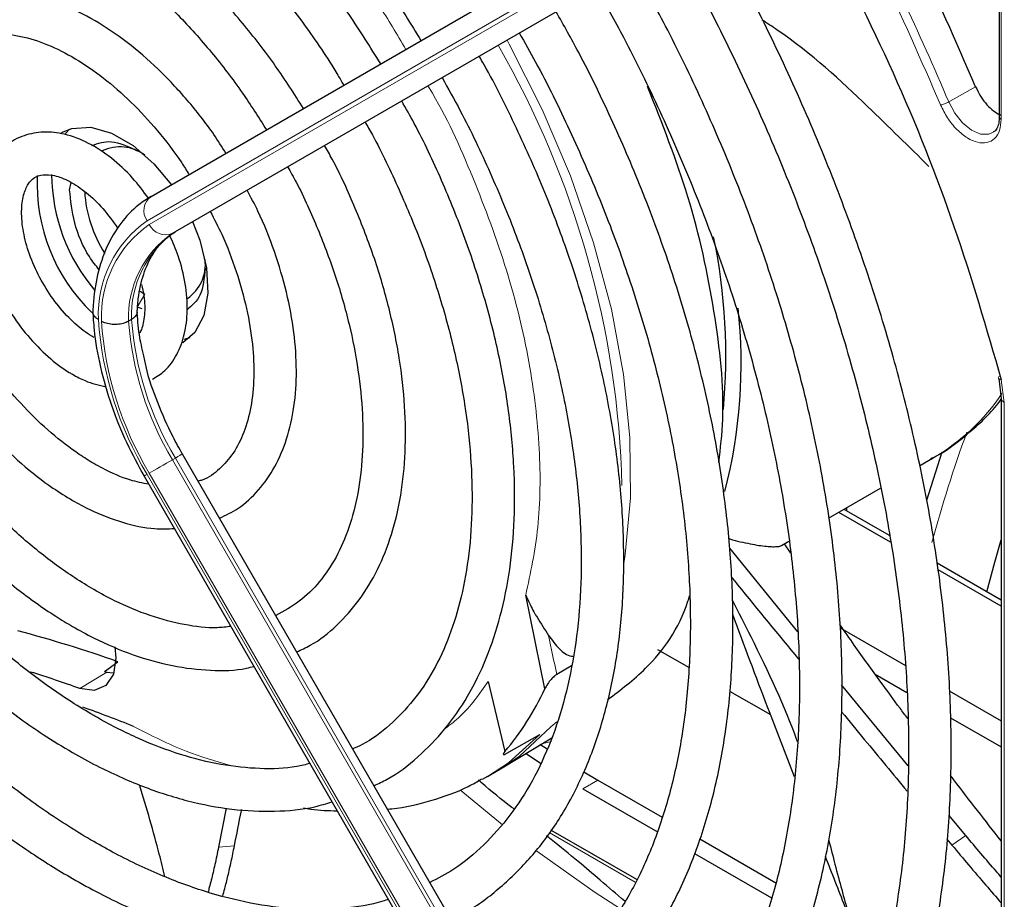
# Paper-space layout 'Blatt2' of a CAD drawing. Header units: millimetres. Extents: x 5 to 418, y 2 to 292.
# Tile 52 of 81: x 137 to 146, y 207 to 215. Entities that reach past the tile are written whole.
import ezdxf

# ---------------------------------------------------------------- set-up
doc = ezdxf.new("R2010")
doc.units = ezdxf.units.MM

psp = doc.layouts.new('Blatt2')

# ---------------------------------------------------------------- linework, layer by layer
at = {"color": 7, "linetype": 'Continuous', "lineweight": 25}
for p, q in [((137.9931, 213.5018), (142.7889, 216.2713)), ((138.2214, 213.1717), (143.0172, 215.9412)), ((145.9616, 215.8766), (145.9616, 214.2491)), ((145.9603, 214.2504), (145.9597, 214.2362)), ((137.2275, 214.1348), (137.1877, 214.0932)), ((137.2273, 213.5634), (137.2407, 213.6335)), ((137.889, 212.6119), (137.9345, 212.5836)), ((137.9086, 212.4455), (137.8637, 212.4611)), ((137.8094, 212.3457), (137.7811, 212.3293)), ((138.3047, 212.1622), (138.3586, 212.1755)), ((145.9558, 211.7922), (145.9791, 211.605)), ((145.9791, 211.6068), (145.9791, 205.1366)), ((143.0831, 202.7753), (138.2873, 211.0819)), ((145.4203, 211.0982), (145.2787, 210.6465)), ((145.2119, 210.9718), (145.3446, 211.0484)), ((145.3203, 211.0347), (145.3446, 211.0484)), ((137.9272, 210.8741), (142.7231, 202.5674)), ((144.3578, 210.4788), (144.8465, 210.7609)), ((144.9398, 210.2527), (144.453, 210.5338)), ((144.9302, 210.3154), (144.5025, 210.5623)), ((144.5247, 210.5751), (144.5247, 210.5495)), ((143.9153, 210.2234), (143.9854, 210.2638)), ((144.0696, 209.4115), (143.4287, 210.1986)), ((144.0023, 210.1515), (143.9428, 210.2392)), ((145.9791, 209.7099), (145.3773, 210.0573)), ((145.9791, 209.6528), (145.3878, 209.9941)), ((141.6915, 208.8755), (141.5129, 209.7555)), ((143.0423, 209.7194), (143.0535, 209.7258)), ((144.4665, 209.4481), (145.0795, 209.0943)), ((142.7504, 209.2467), (143.0466, 209.0757)), ((137.5547, 209.0403), (137.6806, 209.1312)), ((141.9409, 209.0939), (141.8041, 209.0123)), ((137.5547, 209.0403), (137.5783, 209.032)), ((137.5783, 209.032), (137.6379, 209.0256)), ((144.7967, 209.0126), (145.0921, 208.8421)), ((141.1603, 208.9458), (141.3164, 208.2871)), ((145.1039, 208.1545), (144.4793, 208.9128)), ((143.4279, 208.8556), (143.8118, 208.634)), ((145.4906, 208.8569), (145.9791, 208.5749)), ((145.5036, 208.6045), (145.9791, 208.33)), ((141.2754, 208.1237), (141.7568, 208.4156)), ((141.3361, 208.2712), (141.6449, 208.4475)), ((141.6454, 208.358), (141.7138, 208.3127)), ((141.515, 208.269), (141.6519, 208.1795)), ((141.238, 208.1016), (141.2754, 208.1237)), ((141.1537, 208.053), (141.1041, 208.0253)), ((141.1537, 208.053), (141.238, 208.1016)), ((142.0579, 208.0969), (142.1912, 208.0185)), ((142.0498, 207.9369), (142.7491, 207.5332)), ((142.1912, 208.0185), (142.7935, 207.6708)), ((138.6987, 207.7567), (138.6259, 207.389)), ((141.4031, 207.7494), (141.3809, 207.7622)), ((145.6473, 207.4979), (145.4872, 207.6906)), ((142.5556, 207.0841), (141.7491, 207.5496)), ((143.1482, 207.466), (143.8635, 207.0531)), ((145.4691, 207.4654), (145.5163, 207.4084)), ((143.0994, 207.331), (143.8206, 206.9146))]:
    psp.add_line(p, q, dxfattribs=at)
at = {"color": 7, "linetype": 'Continuous', "lineweight": 18}
for p, q in [((142.7517, 216.0419), (137.9558, 213.2724)), ((137.9758, 213.2378), (142.7717, 216.0073)), ((142.9889, 215.9249), (138.1931, 213.1554)), ((145.9792, 215.8518), (145.9792, 214.225)), ((145.4859, 214.3901), (145.7392, 214.5319)), ((138.2214, 213.1717), (138.1931, 213.1554)), ((137.9345, 212.5836), (137.8637, 212.4611)), ((145.9803, 211.7795), (146.0084, 211.5654)), ((146.0084, 211.5654), (146.0084, 205.0964)), ((138.2214, 211.0439), (138.1931, 211.0276)), ((138.1931, 211.0276), (142.9889, 202.7209)), ((143.0172, 202.7373), (138.2214, 211.0439)), ((142.7717, 202.5955), (137.9758, 210.9021)), ((137.9558, 210.8906), (142.7517, 202.5839)), ((137.3246, 208.8795), (137.5783, 209.032)), ((141.7498, 208.5188), (141.8055, 208.5664)), ((142.1912, 208.0185), (142.0498, 207.9369)), ((140.9026, 207.9215), (141.2944, 207.599)), ((142.5419, 207.0596), (141.7324, 207.5269)), ((145.5163, 207.4084), (145.6472, 207.4979)), ((138.6259, 207.389), (138.7761, 207.4011))]:
    psp.add_line(p, q, dxfattribs=at)
at = {"color": 7, "linetype": 'Continuous', "lineweight": 18, "flags": 128}
for points in [[(142.4337, 210.0547), (142.4474, 210.1397), (142.4969, 210.6706), (142.4915, 211.236), (142.4312, 211.8289), (142.3168, 212.4416), (142.1498, 213.0663), (141.9323, 213.695), (141.667, 214.3198), (141.3573, 214.9327), (141.3365, 214.9706)], [(145.9061, 214.1044), (145.8623, 214.0858), (145.7853, 214.0878), (145.7006, 214.1245), (145.6169, 214.1921), (145.5428, 214.2838), (145.4859, 214.3901)], [(138.2873, 211.0819), (138.285, 211.0806), (138.2769, 211.076), (138.2632, 211.0681), (138.2445, 211.0572), (138.2214, 211.0439)], [(138.1931, 211.0276), (138.1665, 211.0122), (138.1375, 210.9955), (138.1072, 210.978), (138.0767, 210.9604), (138.0473, 210.9434), (138.02, 210.9276), (137.9958, 210.9137), (137.9758, 210.9021)], [(137.9558, 210.8906), (137.9407, 210.8819), (137.9311, 210.8763), (137.9273, 210.8741), (137.9272, 210.8741)], [(141.2754, 208.1237), (141.453, 208.2447), (141.7498, 208.5188)], [(141.6449, 208.4475), (141.3508, 208.1825), (141.1537, 208.053)], [(141.7547, 208.3826), (141.6729, 208.3632), (141.6692, 208.3625)], [(141.6178, 207.35), (142.1633, 206.9643), (142.4029, 206.8083)]]:
    psp.add_lwpolyline(points, dxfattribs=at)
at = {"color": 7, "linetype": 'Continuous', "lineweight": 25, "flags": 128}
for points in [[(137.1524, 214.1017), (137.2485, 214.141), (137.4256, 214.1512), (137.6213, 214.0962), (137.8234, 213.9795), (138.0191, 213.8085), (138.1834, 213.6117)], [(138.3834, 213.2653), (138.4517, 213.0896), (138.5141, 212.8317), (138.5268, 212.5915), (138.489, 212.3841), (138.4029, 212.2227), (138.2923, 212.1271)], [(145.8446, 209.7875), (145.9186, 210.0674), (145.9791, 210.2766)], [(137.6516, 209.272), (137.6623, 209.1643), (137.6394, 209.0126), (137.5691, 208.9072), (137.4597, 208.861), (137.3246, 208.8795)]]:
    psp.add_lwpolyline(points, dxfattribs=at)
at = {"color": 7, "linetype": 'Continuous', "lineweight": 18}
for centre, radius, start, end in [((125.1301, 205.8274), 22.0834, 22.81394, 28.326), ((133.6897, 210.5607), 8.73, 1.47514, 29.97162), ((138.0915, 213.3681), 0.166, 126.35124, 215.18509), ((138.5703, 212.3924), 1.0733, 124.92656, 182.49063), ((138.5786, 212.3741), 1.0532, 124.91275, 182.4318), ((138.1265, 213.3075), 0.166, 204.8163, 293.64307), ((138.7432, 212.3652), 0.9628, 124.84397, 182.13721), ((138.7715, 212.3816), 0.9628, 124.84397, 182.13721), ((140.7655, 212.5741), 3.2755, 183.99715, 210.92952), ((140.7361, 212.5558), 3.2177, 184.03412, 210.92588), ((140.731, 212.5469), 2.9579, 184.21856, 210.90782), ((140.7592, 212.5633), 2.9579, 184.21856, 210.90782), ((144.3451, 212.7579), 1.9802, 300.31302, 325.95858), ((156.5798, 207.2609), 11.6411, 159.76666, 165.12044), ((166.4378, 214.3531), 25.206, 191.38223, 192.23271), ((146.6858, 217.8347), 16.731, 211.26446, 235.92606)]:
    psp.add_arc(centre, radius, start, end, dxfattribs=at)
at = {"color": 7, "linetype": 'Continuous', "lineweight": 25}
for centre, radius, start, end in [((137.7017, 213.5789), 0.3885, 53.19918, 115.49037), ((138.6093, 213.6226), 1.6877, 177.40327, 225.92956), ((138.7601, 213.7208), 1.7015, 180.43705, 220.36313), ((138.5641, 213.6153), 1.1971, 183.26258, 212.79054), ((137.9073, 212.0058), 5.4854, 354.69551, 11.75068), ((138.1143, 212.8642), 0.3886, 304.5077, 6.80448), ((138.7846, 211.9287), 4.7516, 345.37437, 6.33565), ((133.6266, 197.6283), 12.1964, 70.58551, 75.2059), ((133.0911, 196.9663), 12.643, 70.43668, 72.65271), ((139.3613, 209.9473), 2.5648, 319.6629, 335.3009), ((132.9068, 196.1944), 13.2754, 68.23994, 70.43865)]:
    psp.add_arc(centre, radius, start, end, dxfattribs=at)
for points, knots in [([(133.9207, 218.6451), (133.9541, 218.6688), (134.0866, 218.7632), (134.3506, 218.8728), (134.7105, 218.9715), (135.0982, 219.0095), (135.5065, 218.9913), (135.932, 218.9161), (136.3708, 218.7852), (136.819, 218.5997), (137.2727, 218.361), (137.7276, 218.0711), (138.1795, 217.7325), (138.624, 217.3483), (139.0567, 216.922), (139.4737, 216.4575), (139.8698, 215.9586), (140.225, 215.461), (140.433, 215.1207), (140.5278, 214.9655)], [0, 0, 0, 0, 0.0213, 0.084609, 0.147915, 0.210788, 0.273103, 0.334941, 0.396461, 0.457805, 0.519077, 0.580333, 0.641603, 0.702907, 0.764251, 0.825634, 0.887048, 0.948488, 1, 1, 1, 1]), ([(140.1498, 214.7473), (140.0527, 214.9029), (139.8502, 215.2274), (139.507, 215.6906), (139.1335, 216.137), (138.7393, 216.5472), (138.3296, 216.9172), (137.9083, 217.2426), (137.48, 217.5196), (137.0489, 217.7449), (136.6198, 217.9154), (136.1974, 218.0286), (135.787, 218.0825), (135.3936, 218.0768), (135.024, 218.0092), (134.7039, 217.8987), (134.5234, 217.7859), (134.445, 217.7369)], [0, 0, 0, 0, 0.062858, 0.131038, 0.199246, 0.2675, 0.335815, 0.404205, 0.472678, 0.541229, 0.609831, 0.678385, 0.746745, 0.814711, 0.882086, 0.948789, 1, 1, 1, 1]), ([(134.6443, 217.3917), (134.6551, 217.4002), (134.7499, 217.4751), (134.9592, 217.5654), (135.2723, 217.657), (135.615, 217.6866), (135.9779, 217.6604), (136.3572, 217.5775), (136.7482, 217.4395), (137.1469, 217.2478), (137.5486, 217.0042), (137.9485, 216.7115), (138.3417, 216.3729), (138.7232, 215.9921), (139.089, 215.5742), (139.4311, 215.122), (139.6699, 214.7766), (139.7839, 214.5782), (139.8021, 214.5465)], [0, 0, 0, 0, 0.009214, 0.081011, 0.153071, 0.224451, 0.2949, 0.364606, 0.433868, 0.502926, 0.57193, 0.640938, 0.709995, 0.779115, 0.848296, 0.917527, 0.986793, 1, 1, 1, 1]), ([(139.4244, 214.3283), (139.338, 214.4636), (139.1592, 214.7435), (138.8535, 215.1358), (138.5214, 215.5053), (138.1708, 215.8357), (137.8074, 216.1225), (137.4359, 216.3612), (137.0614, 216.5476), (136.6892, 216.6782), (136.3253, 216.7497), (135.9756, 216.761), (135.6485, 216.7091), (135.3766, 216.6166), (135.23, 216.5185), (135.1711, 216.4792)], [0, 0, 0, 0, 0.074384, 0.153857, 0.233394, 0.313032, 0.392803, 0.472727, 0.552799, 0.632945, 0.712925, 0.792378, 0.870881, 0.948205, 1, 1, 1, 1]), ([(135.3717, 216.1319), (135.3955, 216.1509), (135.4893, 216.2259), (135.685, 216.3022), (135.9578, 216.3584), (136.258, 216.3539), (136.5757, 216.2937), (136.906, 216.1782), (137.2439, 216.0095), (137.5842, 215.7897), (137.9213, 215.522), (138.2495, 215.2107), (138.5622, 214.8599), (138.8422, 214.4981), (139.0032, 214.2439), (139.0768, 214.1276)], [0, 0, 0, 0, 0.0289718, 0.1142789, 0.1997976, 0.2836232, 0.3657637, 0.4469139, 0.5276542, 0.6083059, 0.6889878, 0.7697749, 0.8506782, 0.9316791, 1, 1, 1, 1]), ([(145.7392, 214.5319), (145.5557, 214.956), (145.2804, 215.592), (144.9427, 216.2061), (144.8302, 216.4108)], [0, 0, 0, 0, 0.666792, 1, 1, 1, 1]), ([(142.9883, 202.9395), (143.0109, 202.9504), (143.184, 203.0331), (143.478, 203.2409), (143.8649, 203.5642), (144.2126, 203.9438), (144.5232, 204.3713), (144.7939, 204.8463), (145.0236, 205.366), (145.2106, 205.9278), (145.354, 206.5284), (145.4528, 207.1645), (145.5065, 207.8323), (145.5149, 208.528), (145.4779, 209.2476), (145.396, 209.9872), (145.2696, 210.7425), (145.0995, 211.5095), (144.8869, 212.2841), (144.6327, 213.0618), (144.3388, 213.8387), (144.0058, 214.61), (143.6458, 215.359), (143.3801, 215.8418), (143.2511, 216.0762)], [0, 0, 0, 0, 0.007022, 0.053817, 0.1006, 0.147436, 0.194392, 0.241503, 0.288773, 0.336184, 0.383702, 0.431293, 0.478928, 0.526583, 0.57424, 0.62189, 0.669527, 0.71715, 0.764759, 0.812355, 0.859941, 0.907518, 0.955089, 1, 1, 1, 1]), ([(144.2738, 216.0761), (144.5112, 215.6069), (144.9863, 214.6679), (145.5613, 213.2201), (145.8406, 212.2595), (145.9803, 211.7795)], [0, 0, 0, 0, 0.3332143, 0.6667754, 1, 1, 1, 1]), ([(142.9032, 215.8754), (142.9281, 215.8329), (143.0938, 215.5501), (143.3696, 215.0103), (143.7258, 214.2601), (144.0425, 213.5005), (144.3215, 212.7379), (144.5603, 211.9763), (144.7578, 211.2202), (144.9128, 210.474), (145.0247, 209.742), (145.0928, 209.0284), (145.1169, 208.3374), (145.0969, 207.673), (145.0333, 207.0389), (144.9266, 206.4389), (144.7775, 205.8761), (144.5871, 205.3537), (144.3566, 204.8742), (144.0871, 204.4402), (143.7804, 204.0532), (143.436, 203.7177), (143.1054, 203.4597), (142.8768, 203.3371), (142.7866, 203.2888)], [0, 0, 0, 0, 0.008469, 0.056451, 0.10443, 0.152403, 0.200367, 0.248319, 0.296256, 0.344176, 0.392077, 0.439959, 0.487821, 0.535666, 0.5835, 0.631333, 0.679178, 0.72706, 0.775013, 0.82308, 0.871307, 0.919731, 0.968362, 1, 1, 1, 1]), ([(142.2633, 204.1953), (142.3796, 204.2613), (142.6317, 204.4042), (142.9797, 204.6897), (143.3123, 205.0354), (143.6061, 205.432), (143.8607, 205.8753), (144.074, 206.3636), (144.2446, 206.8935), (144.3712, 207.4619), (144.4531, 208.065), (144.4897, 208.6986), (144.4809, 209.3587), (144.4267, 210.041), (144.3277, 210.7411), (144.1847, 211.4545), (143.9986, 212.1768), (143.7706, 212.9035), (143.5025, 213.6302), (143.1949, 214.3517), (142.8709, 215.0304), (142.6338, 215.4595), (142.5248, 215.6568)], [0, 0, 0, 0, 0.042839, 0.092827, 0.142855, 0.193022, 0.243385, 0.293956, 0.34471, 0.395602, 0.446585, 0.497618, 0.548672, 0.599723, 0.650761, 0.701782, 0.752784, 0.803769, 0.85474, 0.905699, 0.956649, 1, 1, 1, 1]), ([(138.695, 213.9071), (138.6583, 213.9663), (138.5486, 214.1436), (138.3345, 214.412), (138.0612, 214.7045), (137.7694, 214.9552), (137.4669, 215.1595), (137.159, 215.3118), (136.8525, 215.4067), (136.5545, 215.4409), (136.2762, 215.4094), (136.0526, 215.3361), (135.9393, 215.2525), (135.8973, 215.2215)], [0, 0, 0, 0, 0.04971, 0.148978, 0.248408, 0.348108, 0.448168, 0.548614, 0.64925, 0.749315, 0.847677, 0.943478, 1, 1, 1, 1]), ([(142.1769, 215.4559), (142.2624, 215.3037), (142.4751, 214.925), (142.777, 214.3027), (143.0846, 213.5973), (143.353, 212.8867), (143.5821, 212.1764), (143.7699, 211.4711), (143.9154, 210.7755), (144.0177, 210.0942), (144.0763, 209.4319), (144.091, 208.793), (144.0618, 208.1816), (143.9892, 207.6019), (143.8739, 207.0575), (143.7169, 206.5519), (143.5194, 206.0882), (143.2827, 205.669), (143.0085, 205.296), (142.6967, 204.9736), (142.3864, 204.7213), (142.1665, 204.6011), (142.0745, 204.5508)], [0, 0, 0, 0, 0.034641, 0.086177, 0.137706, 0.189224, 0.240727, 0.292212, 0.343673, 0.39511, 0.44652, 0.497904, 0.549267, 0.600618, 0.651971, 0.70335, 0.754795, 0.806361, 0.858115, 0.910117, 0.962397, 1, 1, 1, 1]), ([(141.5363, 205.4544), (141.6159, 205.496), (141.8237, 205.605), (142.1235, 205.8424), (142.4361, 206.1573), (142.7094, 206.5238), (142.9434, 206.9367), (143.136, 207.3942), (143.2856, 207.8929), (143.3909, 208.4292), (143.4511, 208.9988), (143.4658, 209.5972), (143.435, 210.22), (143.3591, 210.8622), (143.2386, 211.5192), (143.0748, 212.1862), (142.8688, 212.8581), (142.6227, 213.5305), (142.3364, 214.1973), (142.0616, 214.7687), (141.8696, 215.1096), (141.7978, 215.237)], [0, 0, 0, 0, 0.033446, 0.087411, 0.141399, 0.195552, 0.249964, 0.304656, 0.359593, 0.414709, 0.469936, 0.525219, 0.580517, 0.635803, 0.691067, 0.746307, 0.801523, 0.856719, 0.911899, 0.967067, 1, 1, 1, 1]), ([(145.3009, 213.784), (145.113, 213.9684), (144.6937, 214.38), (144.1648, 214.8773), (143.7815, 215.1276), (143.7339, 215.1587)], [0, 0, 0, 0, 0.415637, 0.927317, 1, 1, 1, 1]), ([(136.0978, 214.8742), (136.1109, 214.8869), (136.173, 214.9469), (136.3132, 215.0033), (136.5227, 215.04), (136.7628, 215.0156), (137.0173, 214.9363), (137.2804, 214.8041), (137.5455, 214.6217), (137.8067, 214.3935), (138.0539, 214.1232), (138.2373, 213.8908), (138.3264, 213.7442), (138.3489, 213.7072)], [0, 0, 0, 0, 0.029258, 0.138407, 0.250078, 0.356664, 0.459361, 0.560618, 0.661623, 0.762745, 0.864149, 0.965811, 1, 1, 1, 1]), ([(141.4513, 215.0369), (141.5034, 214.9459), (141.6742, 214.6472), (141.9291, 214.124), (142.2141, 213.4744), (142.4593, 212.8194), (142.6651, 212.1654), (142.8294, 211.5173), (142.9512, 210.8804), (143.0297, 210.2595), (143.0644, 209.6598), (143.0553, 209.0858), (143.0027, 208.542), (142.9074, 208.0327), (142.7705, 207.5616), (142.5932, 207.132), (142.3769, 206.7469), (142.1237, 206.4077), (141.8326, 206.1203), (141.5697, 205.9165), (141.3928, 205.8293), (141.336, 205.8013)], [0, 0, 0, 0, 0.024429, 0.080222, 0.136006, 0.191775, 0.247522, 0.303242, 0.358931, 0.414583, 0.470198, 0.525779, 0.581336, 0.636887, 0.69246, 0.748108, 0.803911, 0.859965, 0.916367, 0.973159, 1, 1, 1, 1]), ([(140.811, 206.7108), (140.8652, 206.7372), (141.0387, 206.8218), (141.2977, 207.023), (141.5852, 207.3089), (141.8328, 207.647), (142.0409, 208.0308), (142.207, 208.4585), (142.3298, 208.9264), (142.4078, 209.4302), (142.4403, 209.9652), (142.427, 210.5263), (142.3683, 211.1083), (142.2649, 211.7059), (142.1178, 212.3139), (141.9284, 212.9266), (141.6993, 213.5394), (141.4288, 214.1448), (141.2187, 214.5732), (141.0901, 214.7925), (141.0745, 214.8193)], [0, 0, 0, 0, 0.026837, 0.085914, 0.144995, 0.204288, 0.263944, 0.323998, 0.384387, 0.44501, 0.505762, 0.566569, 0.627372, 0.688147, 0.748889, 0.809596, 0.870275, 0.930931, 0.991574, 1, 1, 1, 1]), ([(140.7261, 214.6181), (140.7842, 214.5147), (140.9489, 214.2221), (141.1834, 213.7243), (141.429, 213.133), (141.6344, 212.5389), (141.7995, 211.9486), (141.9224, 211.3677), (142.0023, 210.8017), (142.0385, 210.2563), (142.0312, 209.7366), (141.9806, 209.2475), (141.8877, 208.7937), (141.7539, 208.3791), (141.5807, 208.0074), (141.37, 207.6805), (141.122, 207.4031), (140.8702, 207.1911), (140.6877, 207.096), (140.6115, 207.0563)], [0, 0, 0, 0, 0.0336021, 0.0950599, 0.1565013, 0.2179166, 0.2792963, 0.3406313, 0.4019146, 0.4631423, 0.5243175, 0.5854552, 0.6465839, 0.7077513, 0.7690512, 0.8306216, 0.892629, 0.9552057, 1, 1, 1, 1]), ([(143.3266, 211.0016), (143.3421, 211.1354), (143.3925, 211.5715), (143.2999, 212.4192), (143.0735, 213.4787), (142.7934, 214.1888), (142.6566, 214.5358)], [0, 0, 0, 0, 0.1303013, 0.4245638, 0.7188263, 1, 1, 1, 1]), ([(140.0859, 207.9666), (140.1277, 207.9858), (140.2779, 208.0548), (140.504, 208.2312), (140.7595, 208.4911), (140.9744, 208.8027), (141.1492, 209.1588), (141.2814, 209.5576), (141.3694, 209.9945), (141.4119, 210.4645), (141.4084, 210.962), (141.3592, 211.4811), (141.2651, 212.0156), (141.1273, 212.5596), (140.948, 213.1075), (140.7269, 213.6518), (140.5256, 214.085), (140.3872, 214.3287), (140.3471, 214.3993)], [0, 0, 0, 0, 0.025432, 0.09144, 0.157422, 0.22372, 0.290583, 0.358045, 0.425981, 0.494211, 0.562575, 0.63096, 0.699308, 0.767604, 0.835849, 0.904052, 0.972225, 1, 1, 1, 1]), ([(145.9597, 214.2362), (145.9596, 214.2252), (145.9591, 214.1916), (145.944, 214.1491), (145.926, 214.1166), (145.9092, 214.1095), (145.904, 214.1073)], [0, 0, 0, 0, 0.158696, 0.485398, 0.839612, 1, 1, 1, 1]), ([(145.9619, 214.2494), (145.9624, 214.2535), (145.9635, 214.2621), (145.9724, 214.269), (145.977, 214.2726)], [0, 0, 0, 0, 0.4823412, 1, 1, 1, 1]), ([(140.0029, 214.2005), (140.0141, 214.1814), (140.1222, 213.9964), (140.2969, 213.6299), (140.5207, 213.1079), (140.7027, 212.5817), (140.8449, 212.0601), (140.9447, 211.5491), (141.0015, 211.0551), (141.0147, 210.5842), (140.9849, 210.1423), (140.9128, 209.7346), (140.8002, 209.3659), (140.6488, 209.0401), (140.4611, 208.7588), (140.236, 208.5291), (140.0435, 208.3798), (139.9161, 208.3257), (139.886, 208.3129)], [0, 0, 0, 0, 0.007987, 0.077271, 0.146533, 0.215753, 0.284916, 0.354005, 0.423006, 0.491916, 0.560748, 0.629544, 0.698364, 0.767357, 0.836765, 0.906897, 0.977993, 1, 1, 1, 1]), ([(137.9687, 213.4851), (137.9201, 213.5502), (137.8144, 213.6918), (137.622, 213.8679), (137.4063, 214.0102), (137.19, 214.0926), (136.984, 214.1155), (136.7953, 214.0795), (136.6491, 214.0066), (136.5864, 213.9298), (136.5654, 213.904)], [0, 0, 0, 0, 0.121104, 0.26353, 0.407617, 0.553734, 0.681749, 0.803792, 0.934198, 1, 1, 1, 1]), ([(137.4369, 213.9799), (137.4954, 214.0005), (137.6199, 214.0442), (137.7793, 213.9701), (137.8637, 213.9309)], [0, 0, 0, 0, 0.470262, 1, 1, 1, 1]), ([(139.3603, 209.2235), (139.4037, 209.2428), (139.5423, 209.3046), (139.7425, 209.4679), (139.956, 209.7057), (140.128, 209.993), (140.2588, 210.3229), (140.3456, 210.6926), (140.3871, 211.0965), (140.3823, 211.5281), (140.3316, 211.9805), (140.2358, 212.4462), (140.0975, 212.9187), (139.9159, 213.3894), (139.7557, 213.7461), (139.6464, 213.9379), (139.6221, 213.9806)], [0, 0, 0, 0, 0.034804, 0.110957, 0.187067, 0.263784, 0.341517, 0.420224, 0.499594, 0.579283, 0.659033, 0.738718, 0.818313, 0.897826, 0.977281, 1, 1, 1, 1]), ([(139.2753, 213.7804), (139.3027, 213.7318), (139.4104, 213.5409), (139.5645, 213.1932), (139.7329, 212.7466), (139.859, 212.3018), (139.9438, 211.868), (139.9854, 211.4523), (139.9842, 211.0621), (139.9407, 210.7039), (139.8569, 210.3837), (139.7355, 210.1058), (139.5782, 209.8744), (139.3904, 209.6875), (139.2392, 209.6055), (139.1634, 209.5644)], [0, 0, 0, 0, 0.027614, 0.108697, 0.189719, 0.270641, 0.351426, 0.432043, 0.512486, 0.59279, 0.673063, 0.753515, 0.834611, 0.917039, 1, 1, 1, 1]), ([(137.4546, 212.1771), (137.4281, 212.1936), (137.35, 212.242), (137.2163, 212.3589), (137.0679, 212.535), (136.9408, 212.7399), (136.8451, 212.9579), (136.7876, 213.1721), (136.7707, 213.365), (136.7909, 213.5205), (136.8382, 213.6262), (136.8966, 213.6832), (136.9665, 213.7098), (137.0825, 213.7041), (137.226, 213.6505), (137.3856, 213.5431), (137.5439, 213.3931), (137.6351, 213.2658), (137.6809, 213.2018)], [0, 0, 0, 0, 0.032778, 0.096298, 0.160575, 0.225403, 0.29037, 0.354897, 0.418511, 0.481016, 0.543198, 0.607254, 0.68171, 0.742597, 0.808137, 0.871777, 0.935579, 1, 1, 1, 1]), ([(137.5061, 212.8116), (137.4741, 212.8521), (137.3708, 212.983), (137.2578, 213.2604), (137.2375, 213.4624), (137.2273, 213.5634)], [0, 0, 0, 0, 0.182718, 0.591359, 1, 1, 1, 1]), ([(137.9931, 213.5018), (137.9535, 213.4764), (137.8463, 213.4078), (137.7004, 213.2531), (137.57, 213.0317), (137.4839, 212.772), (137.4517, 212.5572), (137.4459, 212.4336), (137.4448, 212.4114)], [0, 0, 0, 0, 0.120337, 0.325835, 0.532783, 0.744527, 0.954131, 1, 1, 1, 1]), ([(138.6354, 210.4789), (138.6947, 210.507), (138.8317, 210.572), (139.0075, 210.7381), (139.1623, 210.9584), (139.2742, 211.2228), (139.3428, 211.5254), (139.3656, 211.8615), (139.3415, 212.2226), (139.2719, 212.5997), (139.1568, 212.9827), (139.0305, 213.3069), (138.93, 213.4951), (138.895, 213.5607)], [0, 0, 0, 0, 0.070989, 0.164196, 0.25756, 0.352629, 0.449898, 0.548788, 0.648408, 0.74807, 0.847559, 0.946872, 1, 1, 1, 1]), ([(138.5487, 213.3607), (138.5857, 213.2895), (138.6821, 213.1043), (138.798, 212.7952), (138.8961, 212.4469), (138.951, 212.1114), (138.9639, 211.7991), (138.9355, 211.5187), (138.8686, 211.2783), (138.7684, 211.0814), (138.6352, 210.9351), (138.5252, 210.8503), (138.4473, 210.8303), (138.4345, 210.827)], [0, 0, 0, 0, 0.063601, 0.165373, 0.266904, 0.368074, 0.468795, 0.569085, 0.669207, 0.76971, 0.872125, 0.978915, 1, 1, 1, 1]), ([(137.8614, 212.4042), (137.8645, 212.45), (137.8733, 212.5835), (137.9178, 212.778), (138.0039, 212.9661), (138.1071, 213.0953), (138.1874, 213.149), (138.2214, 213.1717)], [0, 0, 0, 0, 0.1219982, 0.3552798, 0.5889005, 0.8262984, 1, 1, 1, 1]), ([(138.0052, 211.7838), (138.0457, 211.8088), (138.1397, 211.8667), (138.2417, 212.0151), (138.3134, 212.2055), (138.3403, 212.4301), (138.3197, 212.6803), (138.2632, 212.921), (138.1968, 213.0706), (138.1691, 213.1331)], [0, 0, 0, 0, 0.109623, 0.254112, 0.401621, 0.557098, 0.718966, 0.882588, 1, 1, 1, 1]), ([(138.5001, 212.8286), (138.492, 212.7358), (138.4767, 212.5621), (138.3777, 212.4769), (138.3317, 212.4372)], [0, 0, 0, 0, 0.534725, 1, 1, 1, 1]), ([(137.9024, 212.6754), (137.911, 212.6394), (137.936, 212.5344), (137.934, 212.3862), (137.9127, 212.2658), (137.8888, 212.2275), (137.8819, 212.2164)], [0, 0, 0, 0, 0.179637, 0.523495, 0.861797, 1, 1, 1, 1]), ([(136.5873, 212.575), (136.613, 212.5241), (136.6817, 212.3879), (136.8312, 212.1884), (137.0198, 211.9922), (137.1663, 211.8831), (137.2832, 211.8135), (137.3979, 211.7535), (137.5043, 211.7289), (137.5707, 211.7136)], [0, 0, 0, 0, 0.115772, 0.309757, 0.504702, 0.690871, 0.718511, 0.824468, 1, 1, 1, 1]), ([(137.4448, 212.4281), (137.4482, 212.3686), (137.4581, 212.1971), (137.5099, 211.9002), (137.6137, 211.5424), (137.7524, 211.1956), (137.8708, 210.9777), (137.9272, 210.8741)], [0, 0, 0, 0, 0.119661, 0.345415, 0.570792, 0.795741, 1, 1, 1, 1]), ([(137.498, 212.3458), (137.4971, 212.3463), (137.492, 212.3493), (137.4833, 212.3552), (137.4705, 212.3656), (137.4582, 212.3791), (137.4493, 212.3958), (137.4451, 212.4086), (137.4456, 212.4156), (137.4457, 212.4168)], [0, 0, 0, 0, 0.027692, 0.159469, 0.292587, 0.511005, 0.735743, 0.953935, 1, 1, 1, 1]), ([(137.8613, 212.4159), (137.8613, 212.4131), (137.8613, 212.4046), (137.8557, 212.3904), (137.8452, 212.3741), (137.8298, 212.3587), (137.8163, 212.3501), (137.8094, 212.3457)], [0, 0, 0, 0, 0.106275, 0.326515, 0.55313, 0.77337, 1, 1, 1, 1]), ([(137.9245, 212.0038), (137.909, 212.0705), (137.8743, 212.22), (137.866, 212.358), (137.8614, 212.4344)], [0, 0, 0, 0, 0.4463744, 1, 1, 1, 1]), ([(137.7811, 212.3293), (137.7654, 212.3219), (137.734, 212.307), (137.674, 212.2977), (137.6127, 212.2996), (137.5634, 212.3115), (137.5367, 212.3235), (137.5272, 212.3289), (137.5263, 212.3294)], [0, 0, 0, 0, 0.214285, 0.428564, 0.643, 0.857746, 0.986659, 1, 1, 1, 1]), ([(137.9714, 210.7976), (137.9133, 210.8086), (137.7763, 210.8347), (137.5976, 210.9142), (137.437, 211.0019), (137.2755, 211.1029), (137.0535, 211.2726), (136.7974, 211.5191), (136.5545, 211.8016), (136.4123, 212.0137), (136.3413, 212.1196)], [0, 0, 0, 0, 0.112168, 0.264833, 0.312906, 0.391862, 0.543416, 0.695468, 0.84795, 1, 1, 1, 1]), ([(138.2873, 211.0819), (138.2572, 211.1359), (138.1693, 211.2935), (138.0506, 211.5645), (137.9597, 211.8225), (137.932, 211.9654), (137.9245, 212.0038)], [0, 0, 0, 0, 0.180366, 0.526768, 0.872823, 1, 1, 1, 1]), ([(136.0111, 211.8954), (136.0831, 211.7874), (136.2321, 211.564), (136.491, 211.2606), (136.773, 210.9855), (137.0309, 210.7847), (137.2467, 210.6484), (137.4648, 210.5326), (137.724, 210.433), (137.9921, 210.3726), (138.1498, 210.3798), (138.211, 210.3826)], [0, 0, 0, 0, 0.120708, 0.249746, 0.379057, 0.508773, 0.587522, 0.656403, 0.78692, 0.917396, 1, 1, 1, 1]), ([(138.742, 209.4629), (138.6993, 209.4576), (138.5642, 209.4408), (138.3093, 209.4723), (137.9866, 209.5552), (137.6984, 209.676), (137.4613, 209.8027), (137.2236, 209.9491), (136.9383, 210.1564), (136.6058, 210.4487), (136.2846, 210.782), (135.9835, 211.1525), (135.7647, 211.454), (135.6578, 211.6361), (135.6336, 211.6773)], [0, 0, 0, 0, 0.047799, 0.151464, 0.253393, 0.354451, 0.41296, 0.46559, 0.566257, 0.667097, 0.768083, 0.869204, 0.970426, 1, 1, 1, 1]), ([(145.3135, 211.0367), (145.3372, 211.048), (145.4737, 211.1137), (145.6943, 211.2942), (145.8924, 211.4739), (145.9744, 211.5916), (145.9791, 211.5983)], [0, 0, 0, 0, 0.090266, 0.521107, 0.972627, 1, 1, 1, 1]), ([(135.2878, 211.4777), (135.3284, 211.4098), (135.4572, 211.1945), (135.7058, 210.8563), (136.027, 210.4698), (136.37, 210.1205), (136.7278, 209.8123), (137.0254, 209.6005), (137.2673, 209.4534), (137.5105, 209.3222), (137.8256, 209.1875), (138.1949, 209.0836), (138.5512, 209.0448), (138.8079, 209.0471), (138.9362, 209.0813), (138.9588, 209.0873)], [0, 0, 0, 0, 0.043227, 0.137062, 0.230954, 0.324945, 0.419075, 0.513378, 0.553496, 0.603349, 0.697902, 0.792503, 0.886726, 0.980084, 1, 1, 1, 1]), ([(139.4853, 208.1753), (139.4443, 208.1647), (139.2981, 208.1268), (139.0186, 208.1204), (138.6532, 208.156), (138.2708, 208.2513), (137.885, 208.3978), (137.6108, 208.536), (137.3997, 208.6563), (137.1812, 208.7896), (136.8442, 209.0274), (136.4492, 209.3566), (136.0649, 209.7289), (135.6955, 210.1394), (135.3479, 210.5849), (135.0837, 210.9602), (134.9474, 211.1922), (134.9084, 211.2586)], [0, 0, 0, 0, 0.032329, 0.115134, 0.196873, 0.277819, 0.358317, 0.434253, 0.443254, 0.485269, 0.565494, 0.645808, 0.726194, 0.806653, 0.887173, 0.967737, 1, 1, 1, 1]), ([(134.5618, 211.0584), (134.5956, 211.0003), (134.7297, 210.7701), (134.9953, 210.3895), (135.3542, 209.9237), (135.7375, 209.4922), (136.1384, 209.0981), (136.5535, 208.7462), (136.9277, 208.4768), (137.238, 208.2854), (137.5493, 208.1158), (137.912, 207.9527), (138.3375, 207.8156), (138.7539, 207.7361), (139.1537, 207.72), (139.4691, 207.7457), (139.6403, 207.7986), (139.6934, 207.815)], [0, 0, 0, 0, 0.026021, 0.103081, 0.180162, 0.257284, 0.334465, 0.411723, 0.489069, 0.538868, 0.579706, 0.657194, 0.734725, 0.812115, 0.889159, 0.965619, 1, 1, 1, 1]), ([(140.2219, 206.8996), (140.2051, 206.8935), (140.0732, 206.8455), (139.7993, 206.8094), (139.4028, 206.796), (138.9845, 206.845), (138.5518, 206.9488), (138.1077, 207.1082), (137.7399, 207.2819), (137.4424, 207.4463), (137.1445, 207.6269), (136.7625, 207.8908), (136.3138, 208.2518), (135.8744, 208.6568), (135.449, 209.1022), (135.0409, 209.5835), (134.6568, 210.0977), (134.3693, 210.5186), (134.2216, 210.7729), (134.1829, 210.8396)], [0, 0, 0, 0, 0.010331, 0.081097, 0.151268, 0.220842, 0.28997, 0.358829, 0.427557, 0.457972, 0.493968, 0.562628, 0.631343, 0.700101, 0.768903, 0.837746, 0.906621, 0.975519, 1, 1, 1, 1]), ([(133.8339, 210.6381), (133.842, 210.6239), (133.9599, 210.4154), (134.2171, 210.0308), (134.604, 209.4919), (135.0187, 208.9851), (135.4533, 208.5123), (135.9052, 208.0784), (136.3702, 207.6871), (136.8217, 207.3587), (137.2021, 207.1211), (137.5836, 206.912), (137.9883, 206.7242), (138.4642, 206.557), (138.9314, 206.4476), (139.3855, 206.3963), (139.8203, 206.4078), (140.1689, 206.4574), (140.361, 206.5253), (140.4249, 206.5479)], [0, 0, 0, 0, 0.00489, 0.071718, 0.138555, 0.205411, 0.272296, 0.33922, 0.406191, 0.473218, 0.530554, 0.565918, 0.633038, 0.700192, 0.767278, 0.834196, 0.900813, 0.967008, 1, 1, 1, 1]), ([(140.9509, 205.6369), (140.8871, 205.6138), (140.6955, 205.5445), (140.3459, 205.49), (139.9082, 205.4706), (139.4496, 205.5113), (138.9753, 205.6078), (138.4884, 205.7602), (138.0013, 205.9636), (137.6551, 206.1426), (137.388, 206.2951), (137.1117, 206.4619), (136.6895, 206.7492), (136.1926, 207.1384), (135.7044, 207.5724), (135.2287, 208.048), (134.7695, 208.5615), (134.3298, 209.1086), (133.9162, 209.6869), (133.6244, 210.1264), (133.4811, 210.3772), (133.4566, 210.4202)], [0, 0, 0, 0, 0.031219, 0.093709, 0.155812, 0.217519, 0.278913, 0.340099, 0.401169, 0.458925, 0.466609, 0.498605, 0.559596, 0.620625, 0.681681, 0.742768, 0.803883, 0.865022, 0.92618, 0.987351, 1, 1, 1, 1]), ([(143.4197, 210.289), (143.4226, 210.2878), (143.4597, 210.2737), (143.5622, 210.2502), (143.6808, 210.2259), (143.7763, 210.2142), (143.837, 210.2104), (143.8818, 210.2133), (143.9099, 210.2172), (143.9141, 210.2237), (143.9147, 210.2246)], [0, 0, 0, 0, 0.011716, 0.148269, 0.422205, 0.560868, 0.699734, 0.839294, 0.979125, 1, 1, 1, 1]), ([(133.1115, 210.2209), (133.1627, 210.1327), (133.3371, 209.8327), (133.6669, 209.3427), (134.0962, 208.756), (134.5514, 208.2009), (135.0268, 207.68), (135.5197, 207.1974), (136.0263, 206.7567), (136.5431, 206.3612), (136.9544, 206.0883), (137.2843, 205.892), (137.6146, 205.71), (138.0575, 205.5), (138.579, 205.3059), (139.0925, 205.1688), (139.5936, 205.0902), (140.0789, 205.0698), (140.5422, 205.1122), (140.9024, 205.1836), (141.0968, 205.2613), (141.1544, 205.2843)], [0, 0, 0, 0, 0.024893, 0.084681, 0.144477, 0.204286, 0.264115, 0.32397, 0.383856, 0.443777, 0.503736, 0.525177, 0.556785, 0.616785, 0.676812, 0.736803, 0.796699, 0.856424, 0.915894, 0.975048, 1, 1, 1, 1]), ([(141.6806, 204.3729), (141.6391, 204.3555), (141.4617, 204.281), (141.1193, 204.2061), (140.6565, 204.1505), (140.17, 204.1562), (139.6659, 204.2179), (139.1466, 204.3363), (138.6155, 204.5104), (138.0854, 204.735), (137.6969, 204.9352), (137.3943, 205.1072), (137.0818, 205.2952), (136.6228, 205.6039), (136.082, 206.0187), (135.5492, 206.479), (135.0281, 206.9817), (134.5222, 207.5236), (134.0348, 208.1011), (133.5699, 208.7108), (133.1303, 209.3431), (132.862, 209.7824), (132.7291, 210.0001)], [0, 0, 0, 0, 0.017316, 0.07398, 0.130407, 0.186548, 0.242429, 0.298112, 0.353664, 0.409142, 0.461634, 0.472322, 0.501413, 0.556837, 0.61229, 0.667762, 0.723255, 0.77877, 0.834303, 0.889852, 0.945412, 1, 1, 1, 1]), ([(143.4421, 209.9285), (143.4624, 209.9034), (143.6727, 209.6444), (143.8843, 209.3872), (144.0755, 209.1548)], [0, 0, 0, 0, 0.096797, 1, 1, 1, 1]), ([(132.3851, 209.8014), (132.4139, 209.751), (132.574, 209.4705), (132.896, 208.9791), (133.3494, 208.3335), (133.8306, 207.7182), (134.3332, 207.135), (134.8552, 206.5881), (135.3931, 206.0808), (135.9436, 205.6164), (136.5034, 205.1979), (136.9421, 204.911), (137.2925, 204.7034), (137.6433, 204.5095), (138.1213, 204.279), (138.6847, 204.0603), (139.2406, 203.8982), (139.7853, 203.7937), (140.3147, 203.7483), (140.8261, 203.7608), (141.3127, 203.8366), (141.6661, 203.9247), (141.8468, 204.0052), (141.8835, 204.0216)], [0, 0, 0, 0, 0.011961, 0.066529, 0.121102, 0.175682, 0.230275, 0.284884, 0.339513, 0.394165, 0.448844, 0.503549, 0.521416, 0.550246, 0.604978, 0.659732, 0.714464, 0.769138, 0.823706, 0.878111, 0.932303, 0.986256, 1, 1, 1, 1]), ([(141.5129, 209.7555), (141.529, 209.719), (141.5553, 209.6592), (141.5929, 209.5922), (141.6493, 209.4982), (141.6916, 209.4335), (141.7275, 209.3786)], [0, 0, 0, 0, 0.259433, 0.424802, 0.511819, 1, 1, 1, 1]), ([(142.2805, 208.7729), (142.4034, 208.8663), (142.7096, 209.099), (142.9614, 209.4516), (143.0468, 209.7335), (143.0521, 209.7508)], [0, 0, 0, 0, 0.386238, 0.962194, 1, 1, 1, 1]), ([(143.4528, 209.7119), (143.5112, 209.5966), (143.741, 209.1428), (143.9499, 208.6974), (144.0604, 208.3875), (144.0637, 208.3783)], [0, 0, 0, 0, 0.248467, 0.977657, 1, 1, 1, 1]), ([(142.408, 203.113), (142.339, 203.0838), (142.1239, 202.9928), (141.732, 202.9001), (141.2372, 202.8332), (140.7188, 202.8267), (140.1818, 202.8765), (139.6288, 202.9832), (139.0627, 203.146), (138.4868, 203.3641), (137.9493, 203.6151), (137.5019, 203.8585), (137.0541, 204.1272), (136.5611, 204.4557), (135.9796, 204.8942), (135.4057, 205.3786), (134.8427, 205.9062), (134.2939, 206.474), (133.7627, 207.0787), (133.2517, 207.7168), (132.7654, 208.3855), (132.3477, 209.0081), (132.1063, 209.4154), (132.007, 209.5831)], [0, 0, 0, 0, 0.024649, 0.076789, 0.128757, 0.180513, 0.232071, 0.283468, 0.334752, 0.385965, 0.437141, 0.476365, 0.503222, 0.554373, 0.605545, 0.656731, 0.707934, 0.759153, 0.810386, 0.861633, 0.912889, 0.964152, 1, 1, 1, 1]), ([(144.0375, 208.0507), (143.9533, 208.2669), (143.7554, 208.7753), (143.5663, 209.2838), (143.4576, 209.5761)], [0, 0, 0, 0, 0.425317, 1, 1, 1, 1]), ([(145.1006, 208.5971), (145.0768, 208.6292), (144.9914, 208.7444), (144.8253, 208.9721), (144.6366, 209.2329), (144.509, 209.4154), (144.464, 209.4797)], [0, 0, 0, 0, 0.109246, 0.391731, 0.785554, 1, 1, 1, 1]), ([(131.6611, 209.3833), (131.7156, 209.2888), (131.9118, 208.9489), (132.2819, 208.3842), (132.7679, 207.6941), (133.281, 207.0338), (133.816, 206.4054), (134.3708, 205.8126), (134.942, 205.2588), (135.5267, 204.7469), (136.1218, 204.2799), (136.699, 203.8779), (137.1842, 203.5794), (137.6699, 203.3101), (138.1807, 203.0606), (138.7832, 202.819), (139.3787, 202.6336), (139.9634, 202.5057), (140.5343, 202.436), (141.0874, 202.4255), (141.6207, 202.472), (142.1262, 202.5837), (142.4575, 202.6807), (142.6108, 202.7556), (142.6136, 202.757)], [0, 0, 0, 0, 0.0194304, 0.0699358, 0.1204444, 0.1709591, 0.2214829, 0.2720186, 0.3225689, 0.3731362, 0.4237225, 0.4743289, 0.518625, 0.5452945, 0.5959312, 0.6465848, 0.697225, 0.7478274, 0.7983596, 0.8487824, 0.8990567, 0.9491547, 0.9990729, 1, 1, 1, 1]), ([(141.7275, 209.3786), (141.7598, 209.3342), (141.8196, 209.2518), (141.9044, 209.1864), (141.9532, 209.1818), (141.9588, 209.1813)], [0, 0, 0, 0, 0.508182, 0.943387, 1, 1, 1, 1]), ([(141.8041, 209.0123), (141.8002, 209.0098), (141.7921, 209.0047), (141.7787, 208.9935), (141.7645, 208.9799), (141.7428, 208.9561), (141.7143, 208.9186), (141.6998, 208.8912), (141.6915, 208.8755)], [0, 0, 0, 0, 0.078224, 0.15987, 0.257457, 0.364406, 0.6366, 1, 1, 1, 1]), ([(144.4798, 208.6614), (144.5509, 208.5744), (144.7555, 208.3241), (144.962, 208.0761), (145.0967, 207.9143)], [0, 0, 0, 0, 0.347576, 1, 1, 1, 1]), ([(141.3164, 208.2871), (141.3107, 208.2799), (141.2999, 208.2663), (141.3, 208.2587), (141.3066, 208.2581), (141.3143, 208.2603), (141.3241, 208.2646), (141.3321, 208.269), (141.3361, 208.2712)], [0, 0, 0, 0, 0.294656, 0.558446, 0.679552, 0.797043, 0.898977, 1, 1, 1, 1]), ([(140.2128, 207.7467), (140.2271, 207.7476), (140.3683, 207.7567), (140.6245, 207.8248), (140.9084, 207.9175), (141.057, 208.0057), (141.0984, 208.0303)], [0, 0, 0, 0, 0.044719, 0.441931, 0.844651, 1, 1, 1, 1]), ([(145.9791, 207.448), (145.8301, 207.6381), (145.6697, 207.8429), (145.513, 208.0499), (145.5017, 208.0648)], [0, 0, 0, 0, 0.928142, 1, 1, 1, 1]), ([(138.122, 207.1116), (138.1053, 207.1819), (138.0395, 207.4576), (137.951, 207.7534), (137.885, 207.9738)], [0, 0, 0, 0, 0.255123, 1, 1, 1, 1]), ([(141.3809, 207.7622), (141.2851, 207.8373), (141.1806, 207.9193), (141.0782, 208.012), (141.0697, 208.0198)], [0, 0, 0, 0, 0.916293, 1, 1, 1, 1]), ([(139.4256, 207.7577), (139.4481, 207.7534), (139.555, 207.7332), (139.6593, 207.7321), (139.7417, 207.7312)], [0, 0, 0, 0, 0.210305, 1, 1, 1, 1]), ([(138.7761, 207.4011), (138.7974, 207.5109), (138.8195, 207.625), (138.8428, 207.738), (138.8437, 207.7423)], [0, 0, 0, 0, 0.9620075, 1, 1, 1, 1]), ([(142.442, 206.8815), (142.3655, 206.9473), (142.2213, 207.0715), (141.9916, 207.2653), (141.8247, 207.4044), (141.7226, 207.4837), (141.7086, 207.4946)], [0, 0, 0, 0, 0.3192804, 0.6022731, 0.9455072, 1, 1, 1, 1]), ([(145.9791, 207.1084), (145.9639, 207.1257), (145.8509, 207.2544), (145.7417, 207.3849), (145.6473, 207.4979)], [0, 0, 0, 0, 0.134652, 1, 1, 1, 1]), ([(138.6259, 207.3889), (138.6148, 207.3336), (138.5981, 207.2505), (138.5752, 207.1507), (138.5577, 207.0787), (138.5419, 207.0169), (138.5318, 206.9807), (138.5276, 206.966)], [0, 0, 0, 0, 0.348424, 0.523347, 0.698878, 0.877518, 1, 1, 1, 1]), ([(138.6659, 206.9302), (138.6722, 206.9528), (138.6885, 207.0111), (138.7151, 207.1186), (138.7457, 207.2508), (138.7659, 207.3509), (138.7761, 207.4011)], [0, 0, 0, 0, 0.174553, 0.448235, 0.722643, 1, 1, 1, 1]), ([(144.36, 207.4507), (144.3793, 207.3749), (144.4446, 207.1184), (144.5011, 206.9155), (144.5409, 206.7725)], [0, 0, 0, 0, 0.295359, 1, 1, 1, 1]), ([(145.5163, 207.4084), (145.5685, 207.3462), (145.6733, 207.2212), (145.8284, 207.0393), (145.9308, 206.9208), (145.9791, 206.8649)], [0, 0, 0, 0, 0.34403, 0.690659, 1, 1, 1, 1]), ([(144.8187, 206.0645), (144.7896, 206.1345), (144.6826, 206.3917), (144.5243, 206.8017), (144.3892, 207.1452), (144.3271, 207.3032)], [0, 0, 0, 0, 0.1678269, 0.6171475, 1, 1, 1, 1])]:
    psp.add_open_spline(points, degree=3, knots=knots, dxfattribs=at)
at = {"color": 7, "linetype": 'Continuous', "lineweight": 18}
for points, knots in [([(145.41, 214.3611), (145.2276, 214.7813), (144.9363, 215.4521), (144.5791, 216.0998), (144.4456, 216.3418)], [0, 0, 0, 0, 0.626296, 1, 1, 1, 1]), ([(140.3856, 214.8834), (140.3028, 215.0243), (140.0716, 215.4177), (139.7926, 215.7679), (139.6135, 215.9926)], [0, 0, 0, 0, 0.358174, 1, 1, 1, 1]), ([(141.5129, 209.7555), (141.5571, 209.9635), (141.6475, 210.3881), (141.6554, 211.1316), (141.5595, 211.9455), (141.3506, 212.8087), (141.0264, 213.6747), (140.7658, 214.261), (140.5982, 214.535), (140.594, 214.5419)], [0, 0, 0, 0, 0.156421, 0.319485, 0.487298, 0.657592, 0.827885, 0.995698, 1, 1, 1, 1]), ([(145.41, 214.3611), (145.4151, 214.3622), (145.4254, 214.3644), (145.4461, 214.3715), (145.4677, 214.3805), (145.4798, 214.3869), (145.4859, 214.3901)], [0, 0, 0, 0, 0.249991, 0.499994, 0.749997, 1, 1, 1, 1]), ([(145.9792, 214.225), (145.9762, 214.1894), (145.9702, 214.1165), (145.9216, 214.0403), (145.8486, 214.0014), (145.7584, 214.0043), (145.6595, 214.0466), (145.5602, 214.1268), (145.4706, 214.236), (145.4298, 214.3202), (145.41, 214.3611)], [0, 0, 0, 0, 0.121712, 0.25, 0.378287, 0.5, 0.621712, 0.75, 0.878287, 1, 1, 1, 1]), ([(145.9792, 214.225), (145.9746, 214.2284), (145.9654, 214.2352), (145.9604, 214.2445), (145.9618, 214.2491), (145.9619, 214.2494)], [0, 0, 0, 0, 0.4835062, 0.9670124, 1, 1, 1, 1]), ([(145.9614, 211.8137), (145.9585, 211.8098), (145.9527, 211.8019), (145.9542, 211.7917), (145.9628, 211.7836), (145.9744, 211.7809), (145.9803, 211.7795)], [0, 0, 0, 0, 0.25, 0.5, 0.75, 1, 1, 1, 1]), ([(146.0084, 211.5654), (146.0006, 211.5713), (145.9851, 211.583), (145.9767, 211.5986), (145.9792, 211.606), (145.9792, 211.6061)], [0, 0, 0, 0, 0.495955, 0.99191, 1, 1, 1, 1]), ([(140.7554, 208.5036), (140.803, 208.5397), (140.9588, 208.6576), (141.0777, 208.8277), (141.1603, 208.9458)], [0, 0, 0, 0, 0.305674, 1, 1, 1, 1]), ([(137.8282, 208.5238), (137.9934, 208.4392), (138.3009, 208.2816), (138.5993, 208.1963), (138.7374, 208.1569)], [0, 0, 0, 0, 0.537332, 1, 1, 1, 1])]:
    psp.add_open_spline(points, degree=3, knots=knots, dxfattribs=at)
at = {"color": 7, "linetype": 'Continuous', "lineweight": 25}
psp.add_open_spline([(145.7392, 214.5319), (145.752, 214.5049), (145.7774, 214.4509), (145.8301, 214.378), (145.8895, 214.3154), (145.9318, 214.2874), (145.953, 214.2734)], degree=3, dxfattribs=at)

doc.saveas('drawing.dxf')
